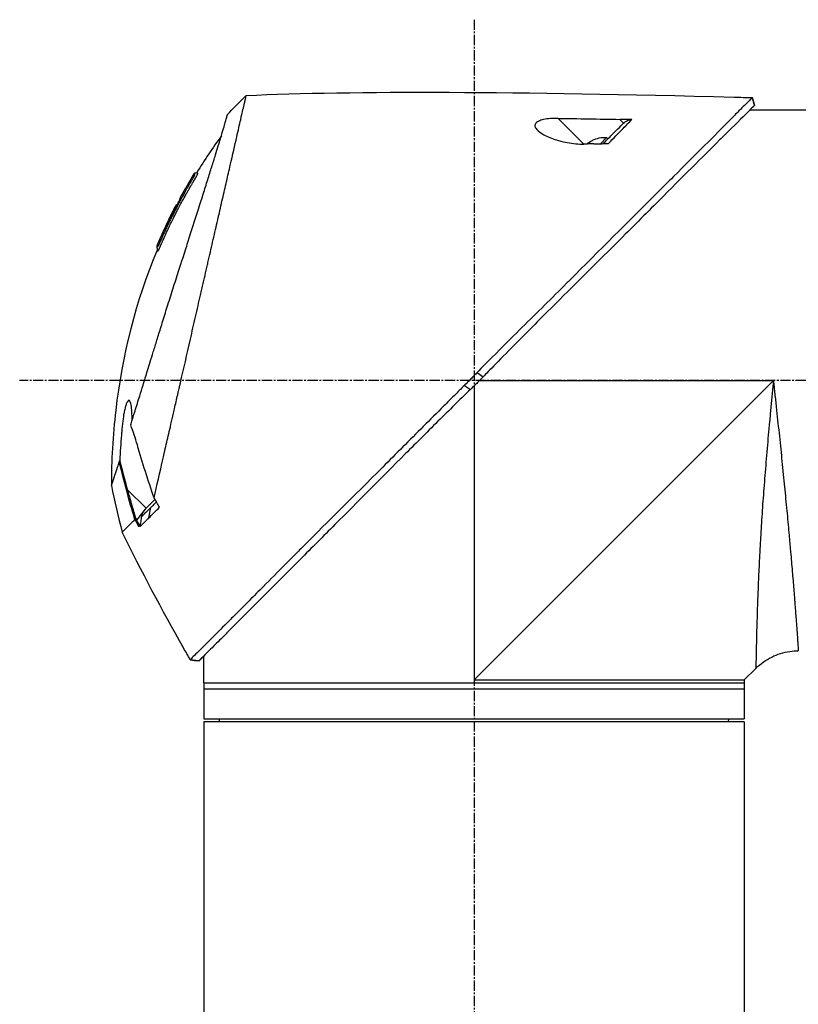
# Model space of a CAD drawing. Header units: millimetres. Extents: x 0 to 4378, y 0 to 2376.
# Tile 94 of 227: x 171 to 301, y 1536 to 1700. Entities that reach past the tile are written whole.
import ezdxf

# ---------------------------------------------------------------- set-up
doc = ezdxf.new("R2010")
doc.units = ezdxf.units.MM
doc.header["$LTSCALE"] = 0.2
doc.linetypes.add('CENTER2', pattern=[1.125, 0.75, -0.125, 0.125, -0.125])
doc.layers.add('02_Center Line', color=1, linetype='CENTER2')

# ---------------------------------------------------------------- blocks, each defined once
blk = doc.blocks.new('A$Ca3a613b0')
for p, q in [((-85.42, 1026.95), (-85.79, 1025.69)), ((-95.9, 1024.85), (-84.98, 1024.85)), ((-63.37, 1023.33), (-64, 1022.71)), ((-57.38, 1019.22), (-53.09, 1023.5)), ((-61.38, 1020.09), (-61.17, 1020.3)), ((-60.15, 1019.28), (-61.17, 1020.3)), ((-58.8, 1019.84), (-58.79, 1019.85)), ((-57.88, 1019.23), (-57.87, 1019.23)), ((7.74, 1013.49), (7.74, 1013.49)), ((8.94, 1011.94), (8.93, 1011.93)), ((9.79, 1010.39), (9.79, 1010.39)), ((10.29, 1008.97), (10.29, 1008.98)), ((10.38, 1009.06), (10.43, 1009.11)), ((10.46, 1009.15), (10.46, 1009.15)), ((-39.62, 981.2), (-40.61, 980.47)), ((-40, 979.85), (-88.95, 979.85)), ((-39.1, 930), (-88.95, 979.85)), ((-39.1, 978.96), (-39.1, 930)), ((-37.48, 979.03), (-38.48, 978.35)), ((18.66, 961.7), (15.54, 958.57)), ((14.44, 959.01), (14.44, 959.01)), ((15.07, 956.97), (14.76, 958.69)), ((15.68, 958.42), (17.13, 956.62)), ((15.98, 957.48), (15.98, 957.48)), ((17.36, 956.75), (17.36, 956.75)), ((5.9, 933), (5.9, 934)), ((6.74, 933.16), (8.19, 933.34)), ((8.19, 933.34), (8.19, 933.34)), ((-84.1, 930), (-86.02, 931.92)), ((5.9, 929.5), (5.9, 932.5)), ((-84.1, 930), (-84.1, 923.5)), ((5.9, 929.5), (-84.1, 929.5)), ((5.9, 928.5), (-84.1, 928.5)), ((5.9, 929.5), (5.9, 923.5)), ((5.9, 923.5), (-84.1, 923.5)), ((-81.49, 923), (-81.5, 923.5)), ((3.29, 923), (3.3, 923.5)), ((-84.1, 923), (5.9, 923)), ((-84.1, 923), (-84.1, 719.1)), ((5.9, 923), (5.9, 719.1))]:
    blk.add_line(p, q)
for radius, start, end in [(4.52, 63.7131, 94.7607), (4.5, 49.6154, 63.7759)]:
    blk.add_arc((-60.79, 1015.8), radius, start, end)
for centre, major_axis, ratio, start_param, end_param in [((-345.1, 997.6), (-366.09, -26.02), 0.042138, 3.488133, 3.909025), ((8.74, -1500.3), (-2690.77, 101.98), 0.938894, 4.781808, 4.782934), ((-0.48, 1024.81), (-7.47, 7.7), 0.120793, 4.50015, 4.924628), ((-217.48, 1005.32), (-233.77, -14.41), 0.048344, 3.929452, 3.989586), ((-73.55, 964.88), (-45.52, 83.34), 1, 4.712389, 4.730948), ((-73.55, 964.88), (47.06, -82.48), 1, 1.552239, 1.570796), ((-48.79, 943.69), (61.32, 61.29), 0.000012, 6.229279, 6.245754), ((-163.81, 1010.5), (-44.19, -183.8), 1, 1.51817, 1.570796), ((-2401.35, 2396.85), (-765.25, 2704.52), 0.999799, 3.899585, 3.900232), ((22.59, 953.11), (-157.24, -287.66), 0.019111, 4.710355, 4.714425), ((-9.64, 982.72), (29.02, -28.06), 0.006576, 0.377371, 0.391215), ((-72.8, 991.8), (92.5, 175.69), 0.499327, 4.653394, 4.763255), ((-10.44, 981.83), (29.37, -28.27), 0.004865, 5.887634, 5.901943), ((-331.93, 1128.58), (133.4, 370.15), 0.996605, 4.537773, 4.543581)]:
    blk.add_ellipse(centre, major_axis=major_axis, ratio=ratio, start_param=start_param, end_param=end_param)
for points in [[(-85.79, 1025.69), (-85.67, 1026.11), (-85.54, 1026.53), (-85.42, 1026.95)], [(3, 1020.58), (4.44, 1018.6), (5.8, 1016.56), (7.08, 1014.48)], [(7.56, 1014.26), (7.56, 1014.26), (7.56, 1014.26), (7.56, 1014.26)], [(7.56, 1014.26), (8.03, 1013.49), (8.49, 1012.72), (8.94, 1011.94)], [(7.97, 1013.1), (7.98, 1013.1), (7.98, 1013.09), (7.98, 1013.09)], [(12.38, 1005.31), (12.85, 1004.31), (13.3, 1003.3), (13.73, 1002.29)], [(21.32, 962.35), (20.77, 959.75), (20.17, 957.17), (19.51, 954.6)], [(-93.09, 934.85), (-93.09, 934.85), (-93.09, 934.85), (-93.09, 934.85)], [(8.19, 933.34), (7.7, 933.28), (7.22, 933.22), (6.74, 933.16)]]:
    blk.add_open_spline(points, degree=3)
for points, knots in [([(-85.42, 1026.95), (-85.42, 1026.95), (-85.42, 1026.95), (-85.42, 1026.95), (-85.42, 1026.95), (-85.42, 1026.95)], [-0.02987732, -0.02987732, -0.02987732, -0.02987732, -0.01373724, -0.01373724, 0, 0, 0, 0]), ([(-85.42, 1026.95), (-85.42, 1026.95), (-85.42, 1026.95), (-85.42, 1026.95), (-85.42, 1026.95), (-85.42, 1026.95), (-85.42, 1026.95), (-85.41, 1026.94), (-85.41, 1026.94), (-85.4, 1026.93), (-85.39, 1026.92), (-85.35, 1026.88), (-85.31, 1026.84), (-85.16, 1026.7), (-85.02, 1026.55), (-84.45, 1025.99), (-83.9, 1025.43), (-82.74, 1024.26), (-82.21, 1023.73), (-79.28, 1020.76), (-76, 1017.5), (-71.33, 1012.84), (-70.31, 1011.82), (-64.85, 1006.37), (-59.96, 1001.5), (-54.81, 996.34), (-54.66, 996.19), (-52.08, 993.6), (-49.58, 991.15), (-45.82, 987.44), (-44.57, 986.2), (-41.58, 983.21), (-40.28, 981.88), (-39.62, 981.2)], [0.000001, 0.000001, 0.000001, 0.000001, 0.009162, 0.009162, 0.016971, 0.016971, 0.03259, 0.03259, 0.063827, 0.063827, 0.126304, 0.126304, 0.251265, 0.251265, 0.50133, 0.50133, 1.002, 1.002, 1.335959, 1.335959, 2.67129, 2.67129, 3.030313, 3.030313, 4.543873, 4.543873, 4.592411, 4.592411, 5.347172, 5.347172, 5.723633, 5.723633, 6.247668, 6.247668, 6.247668, 6.247668]), ([(14.21, 960.31), (13.74, 962.33), (13.24, 964.52), (12.62, 967.25), (12.53, 967.6), (12.41, 968.14), (12.37, 968.32), (12.11, 969.47), (11.91, 970.35), (11.56, 971.86), (11.43, 972.45), (11.23, 973.31), (11.16, 973.62), (11.07, 974), (11.05, 974.08), (10.96, 974.48), (10.88, 974.82), (10.63, 975.92), (10.45, 976.7), (10.22, 977.69), (10.18, 977.89), (10.07, 978.37), (10.01, 978.64), (9.91, 979.08), (9.86, 979.26), (9.28, 981.81), (8.72, 984.25), (8.01, 987.34), (7.87, 987.97), (7.58, 989.22), (7.44, 989.83), (7.02, 991.67), (6.75, 992.88), (6.39, 994.41), (6.32, 994.73), (6.17, 995.37), (6.1, 995.69), (5.99, 996.18), (5.95, 996.33), (5.88, 996.64), (5.85, 996.79), (5.69, 997.5), (5.55, 998.07), (5.36, 998.94), (5.29, 999.23), (5.16, 999.81), (5.09, 1000.09), (4.89, 1000.95), (4.77, 1001.52), (4.38, 1003.19), (4.13, 1004.3), (3.63, 1006.46), (3.39, 1007.52), (2.92, 1009.59), (2.69, 1010.59), (2.35, 1012.05), (2.24, 1012.53), (2.03, 1013.47), (1.92, 1013.93), (1.71, 1014.83), (1.61, 1015.28), (1.11, 1017.45), (0.75, 1019.02), (0.19, 1021.48), (-0.03, 1022.44), (-0.36, 1023.9), (-0.49, 1024.47), (-0.65, 1025.14), (-0.69, 1025.31), (-0.74, 1025.55), (-0.76, 1025.62), (-0.8, 1025.82), (-0.83, 1025.94), (-0.9, 1026.25), (-0.94, 1026.43), (-1, 1026.7), (-1.03, 1026.8), (-1.06, 1026.92), (-1.06, 1026.96), (-1.09, 1027.09), (-1.11, 1027.17), (-1.14, 1027.28), (-1.14, 1027.31), (-1.14, 1027.31)], [0.000001, 0.000001, 0.000001, 0.000001, 0.87198, 0.87198, 0.998176, 0.998176, 1.064575, 1.064575, 1.41457, 1.41457, 1.596219, 1.596219, 1.693857, 1.693857, 1.719166, 1.719166, 1.837725, 1.837725, 2.111396, 2.111396, 2.182409, 2.182409, 2.276499, 2.276499, 2.337341, 2.337341, 3.162147, 3.162147, 3.373842, 3.373842, 3.579811, 3.579811, 3.984502, 3.984502, 4.09507, 4.09507, 4.202311, 4.202311, 4.255972, 4.255972, 4.304596, 4.304596, 4.486711, 4.486711, 4.581165, 4.581165, 4.673894, 4.673894, 4.859509, 4.859509, 5.231419, 5.231419, 5.60592, 5.60592, 5.979077, 5.979077, 6.165933, 6.165933, 6.351964, 6.351964, 6.539189, 6.539189, 7.288579, 7.288579, 7.860772, 7.860772, 8.290537, 8.290537, 8.451715, 8.451715, 8.522248, 8.522248, 8.654959, 8.654959, 8.889881, 8.889881, 9.06617, 9.06617, 9.132077, 9.132077, 9.362293, 9.362293, 9.592797, 9.592797, 9.592797, 9.592797]), ([(-85.79, 1025.68), (-85.79, 1025.68), (-85.79, 1025.68), (-85.79, 1025.69), (-85.79, 1025.69), (-85.79, 1025.69), (-85.79, 1025.69), (-85.79, 1025.69), (-85.79, 1025.69), (-85.79, 1025.69)], [0.692218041, 0.692218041, 0.692218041, 0.692218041, 0.69329226, 0.69329226, 0.695708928, 0.695708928, 0.696915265, 0.696915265, 0.698320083, 0.698320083, 0.698320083, 0.698320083]), ([(-85.79, 1025.69), (-85.79, 1025.69), (-85.79, 1025.69), (-85.79, 1025.68), (-85.79, 1025.68), (-85.79, 1025.68), (-85.79, 1025.68), (-85.79, 1025.68), (-85.78, 1025.67), (-85.77, 1025.66), (-85.76, 1025.64), (-85.71, 1025.58), (-85.66, 1025.53), (-85.44, 1025.31), (-85.22, 1025.09), (-84.19, 1024.05), (-82.98, 1022.84), (-80.97, 1020.86), (-80.48, 1020.39), (-77.2, 1017.15), (-73.73, 1013.65), (-69.62, 1009.55), (-69.32, 1009.25), (-66.78, 1006.71), (-64.43, 1004.36), (-58.55, 998.5), (-54.92, 994.9), (-49.5, 989.49), (-47.7, 987.69), (-43.1, 983.05), (-41.01, 980.89), (-40.61, 980.47)], [0.000047, 0.000047, 0.000047, 0.000047, 0.011008, 0.011008, 0.020393, 0.020393, 0.039197, 0.039197, 0.07693, 0.07693, 0.152825, 0.152825, 0.305669, 0.305669, 0.610232, 0.610232, 1.419716, 1.419716, 1.651889, 1.651889, 2.978842, 2.978842, 3.080675, 3.080675, 3.850394, 3.850394, 4.95171, 4.95171, 5.489352, 5.489352, 6.333255, 6.333255, 6.333255, 6.333255]), ([(-65.36, 1023.3), (-65.05, 1023.31), (-64.69, 1023.31), (-64.04, 1023.32), (-63.7, 1023.33), (-63.37, 1023.33)], [-0.1934752, -0.1934752, -0.1934752, -0.1934752, -0.0983779, -0.0983779, 0, 0, 0, 0]), ([(-64, 1022.71), (-64.09, 1022.8), (-64.19, 1022.88), (-64.4, 1023.03), (-64.51, 1023.09), (-64.74, 1023.2), (-64.87, 1023.24), (-65.12, 1023.29), (-65.24, 1023.31), (-65.36, 1023.3)], [0, 0, 0, 0, 0.0382217, 0.0382217, 0.0766364, 0.0766364, 0.116027, 0.116027, 0.1530194, 0.1530194, 0.1530194, 0.1530194]), ([(-61.47, 1019.3), (-62.33, 1020.19), (-63.15, 1021.03), (-63.91, 1021.81), (-64.42, 1022.34), (-64.91, 1022.84), (-65.36, 1023.3)], [0, 0, 0, 0, 0.5977799, 0.5977799, 0.5977799, 0.9999999, 0.9999999, 0.9999999, 0.9999999]), ([(-53.09, 1023.5), (-52.66, 1023.51), (-52.23, 1023.5), (-51.4, 1023.43), (-51, 1023.38), (-50.34, 1023.23), (-50.08, 1023.14), (-49.72, 1022.98), (-49.61, 1022.91), (-49.43, 1022.76), (-49.37, 1022.69), (-49.26, 1022.52), (-49.24, 1022.42), (-49.22, 1022.16), (-49.29, 1021.98), (-49.59, 1021.56), (-49.9, 1021.28), (-50.83, 1020.69), (-51.49, 1020.38), (-52.97, 1019.84), (-53.78, 1019.62), (-55.56, 1019.28), (-56.51, 1019.19), (-57.38, 1019.22)], [-1.636051, -1.636051, -1.636051, -1.636051, -1.487609, -1.487609, -1.342627, -1.342627, -1.229751, -1.229751, -1.162071, -1.162071, -1.103238, -1.103238, -1.031704, -1.031704, -0.907622, -0.907622, -0.714138, -0.714138, -0.48257, -0.48257, -0.258591, -0.258591, -0.000001, -0.000001, -0.000001, -0.000001]), ([(18.09, 972.45), (18, 972.73), (17.91, 973.02), (17.74, 973.59), (17.64, 973.89), (17.49, 974.38), (17.43, 974.58), (17.12, 975.6), (16.86, 976.44), (16.41, 977.88), (16.23, 978.47), (15.8, 979.86), (15.55, 980.68), (15.14, 981.98), (15, 982.46), (14.68, 983.5), (14.5, 984.05), (14.13, 985.26), (13.93, 985.91), (13.5, 987.31), (13.27, 988.06), (12.76, 989.69), (12.5, 990.56), (12.15, 991.66), (12.08, 991.88), (11.86, 992.6), (11.7, 993.1), (11.38, 994.09), (11.23, 994.59), (10.91, 995.58), (10.75, 996.08), (10.43, 997.06), (10.27, 997.56), (9.97, 998.48), (9.82, 998.95), (9.6, 999.65), (9.52, 999.9), (9.28, 1000.64), (9.13, 1001.12), (8.84, 1002.03), (8.7, 1002.46), (8.41, 1003.36), (8.26, 1003.84), (7.96, 1004.77), (7.82, 1005.23), (7.09, 1007.51), (6.54, 1009.25), (5.89, 1011.3), (5.77, 1011.7), (5.52, 1012.49), (5.39, 1012.88), (5.04, 1014.02), (4.81, 1014.74), (4.38, 1016.13), (4.17, 1016.79), (3.81, 1017.94), (3.66, 1018.44), (3.25, 1019.75), (3.03, 1020.49), (2.69, 1021.61), (2.57, 1022.03), (2.38, 1022.67), (2.31, 1022.92), (2.21, 1023.28), (2.17, 1023.42), (2.13, 1023.58), (2.12, 1023.62), (2.07, 1023.79), (2.05, 1023.9), (2.01, 1024.03), (2, 1024.07), (2, 1024.07)], [0.000001, 0.000001, 0.000001, 0.000001, 0.11946, 0.11946, 0.241052, 0.241052, 0.321692, 0.321692, 0.643653, 0.643653, 0.858623, 0.858623, 1.144694, 1.144694, 1.308122, 1.308122, 1.494874, 1.494874, 1.708069, 1.708069, 1.951832, 1.951832, 2.230695, 2.230695, 2.303189, 2.303189, 2.46479, 2.46479, 2.625297, 2.625297, 2.787922, 2.787922, 2.946664, 2.946664, 3.08253, 3.08253, 3.156368, 3.156368, 3.305764, 3.305764, 3.43529, 3.43529, 3.579096, 3.579096, 3.721833, 3.721833, 4.292184, 4.292184, 4.435257, 4.435257, 4.578157, 4.578157, 4.862917, 4.862917, 5.148905, 5.148905, 5.393875, 5.393875, 5.822939, 5.822939, 6.144758, 6.144758, 6.385994, 6.385994, 6.566823, 6.566823, 6.63475, 6.63475, 6.873456, 6.873456, 7.112007, 7.112007, 7.112007, 7.112007]), ([(-60.58, 1019.29), (-61.08, 1019.79), (-61.57, 1020.28), (-62.03, 1020.74), (-62.19, 1020.9), (-62.55, 1021.26), (-63.05, 1021.76), (-63.38, 1022.09), (-63.7, 1022.41), (-64, 1022.71)], [0.1685407, 0.1685407, 0.1685407, 0.1685407, 0.5, 0.5, 0.5, 0.75, 0.75, 0.75, 1, 1, 1, 1]), ([(-59.06, 1019.26), (-59.5, 1019.27), (-59.97, 1019.28), (-60.75, 1019.29), (-61.13, 1019.3), (-61.47, 1019.3)], [-0.2324123, -0.2324123, -0.2324123, -0.2324123, -0.1008984, -0.1008984, -0.0000209, -0.0000209, -0.0000209, -0.0000209]), ([(-59.06, 1019.26), (-58.78, 1019.25), (-58.5, 1019.24), (-57.94, 1019.23), (-57.66, 1019.22), (-57.38, 1019.22)], [-0.1686475, -0.1686475, -0.1686475, -0.1686475, -0.0843243, -0.0843243, -0.000001, -0.000001, -0.000001, -0.000001]), ([(12.82, 1002.97), (12.8, 1003.01), (12.77, 1003.07), (12.73, 1003.17), (12.72, 1003.2), (12.7, 1003.23), (12.69, 1003.26), (12.61, 1003.43), (12.57, 1003.52), (12.57, 1003.52), (12.57, 1003.52), (12.55, 1003.56), (12.55, 1003.58), (12.36, 1004.01), (12.16, 1004.43), (11.97, 1004.85), (11.85, 1005.1), (11.73, 1005.35), (11.61, 1005.6), (11.47, 1005.9), (11.33, 1006.17), (11.21, 1006.42), (10.98, 1006.88), (10.79, 1007.27), (10.62, 1007.59), (10.55, 1007.73), (10.48, 1007.86), (10.43, 1007.97), (10.22, 1008.38), (10.1, 1008.61), (10.07, 1008.66), (9.92, 1008.94), (9.77, 1009.23), (9.62, 1009.51), (9.48, 1009.75), (9.35, 1010), (9.21, 1010.24), (8.98, 1010.67), (8.79, 1011.01), (8.64, 1011.27), (8.53, 1011.47), (8.44, 1011.62), (8.38, 1011.72), (8.15, 1012.13), (8.01, 1012.36), (7.99, 1012.41), (7.96, 1012.44), (7.94, 1012.47), (7.93, 1012.51), (7.9, 1012.56), (7.87, 1012.6), (7.85, 1012.64), (7.8, 1012.73), (7.76, 1012.79), (7.72, 1012.85), (7.72, 1012.86), (7.71, 1012.88), (7.7, 1012.89), (7.67, 1012.93), (7.65, 1012.97), (7.64, 1012.99), (7.64, 1013), (7.63, 1013.01), (7.62, 1013.02), (7.62, 1013.03), (7.61, 1013.04), (7.6, 1013.05), (7.6, 1013.05), (7.6, 1013.06), (7.6, 1013.06), (7.57, 1013.11), (7.54, 1013.16), (7.52, 1013.19), (7.45, 1013.3), (7.41, 1013.37), (7.39, 1013.41), (7.38, 1013.43), (7.36, 1013.46), (7.34, 1013.49), (7.33, 1013.5), (7.32, 1013.52), (7.32, 1013.53), (7.31, 1013.54), (7.31, 1013.54), (7.31, 1013.55), (7.3, 1013.56), (7.29, 1013.57), (7.28, 1013.59), (7.27, 1013.61), (7.26, 1013.62), (7.25, 1013.64), (7.25, 1013.65), (7.24, 1013.66), (7.22, 1013.69), (7.21, 1013.71), (7.2, 1013.73), (7.19, 1013.75), (7.16, 1013.8), (7.13, 1013.85), (7.11, 1013.89), (7.08, 1013.95), (7.05, 1014), (7.03, 1014.04), (7.02, 1014.07), (7, 1014.1), (6.99, 1014.12), (6.98, 1014.14), (6.98, 1014.15), (6.97, 1014.16), (6.97, 1014.16), (6.97, 1014.17), (6.97, 1014.17), (6.96, 1014.19), (6.95, 1014.22), (6.94, 1014.25), (6.93, 1014.25), (6.93, 1014.26), (6.93, 1014.26), (6.93, 1014.27), (6.93, 1014.27), (6.93, 1014.28), (6.93, 1014.28), (6.92, 1014.29), (6.92, 1014.3), (6.92, 1014.3), (6.92, 1014.31), (6.92, 1014.31), (6.92, 1014.32), (6.95, 1014.34), (6.97, 1014.38), (6.99, 1014.4), (7.01, 1014.42), (7.03, 1014.43), (7.03, 1014.44), (7.04, 1014.45), (7.05, 1014.45), (7.05, 1014.46), (7.06, 1014.46), (7.06, 1014.47), (7.07, 1014.48), (7.07, 1014.48), (7.08, 1014.48), (7.08, 1014.48), (7.08, 1014.48), (7.08, 1014.48)], [-0.6381839, -0.6381839, -0.6381839, -0.6381839, -0.6316964, -0.6316964, -0.6316964, -0.6307456, -0.6307456, -0.6307456, -0.6250215, -0.6250215, -0.6250215, -0.6234436, -0.6234436, -0.6234436, -0.5910238, -0.5910238, -0.5910238, -0.5714286, -0.5714286, -0.5714286, -0.5584343, -0.5584343, -0.5584343, -0.5344378, -0.5344378, -0.5344378, -0.5236736, -0.5236736, -0.5236736, -0.4857143, -0.4857143, -0.4857143, -0.4628498, -0.4628498, -0.4628498, -0.4428571, -0.4428571, -0.4428571, -0.4184801, -0.4184801, -0.4184801, -0.4, -0.4, -0.4, -0.3785714, -0.3785714, -0.3785714, -0.3766324, -0.3766324, -0.3766324, -0.3736775, -0.3736775, -0.3736775, -0.3678571, -0.3678571, -0.3678571, -0.3667329, -0.3667329, -0.3667329, -0.3632653, -0.3632653, -0.3632653, -0.3617347, -0.3617347, -0.3617347, -0.3602041, -0.3602041, -0.3602041, -0.3600354, -0.3600354, -0.3600354, -0.3571429, -0.3571429, -0.3571429, -0.3517857, -0.3517857, -0.3517857, -0.3491071, -0.3491071, -0.3491071, -0.347306, -0.347306, -0.347306, -0.3464286, -0.3464286, -0.3464286, -0.3448214, -0.3448214, -0.3448214, -0.3432143, -0.3432143, -0.3432143, -0.341231, -0.341231, -0.341231, -0.34, -0.34, -0.34, -0.3357143, -0.3357143, -0.3357143, -0.3314305, -0.3314305, -0.3314305, -0.3277963, -0.3277963, -0.3277963, -0.325, -0.325, -0.325, -0.3238534, -0.3238534, -0.3238534, -0.3196429, -0.3196429, -0.3196429, -0.3186098, -0.3186098, -0.3186098, -0.3169643, -0.3169643, -0.3169643, -0.3142857, -0.3142857, -0.3142857, -0.3057284, -0.3057284, -0.3057284, -0.2625175, -0.2625175, -0.2625175, -0.2379132, -0.2379132, -0.2379132, -0.2285714, -0.2285714, -0.2285714, -0.2146659, -0.2146659, -0.2146659, -0.1843164, -0.1843164, -0.1843164, -0.1783373, -0.1783373, -0.1783373, -0.1783373]), ([(7.08, 1014.48), (7.09, 1014.46), (7.1, 1014.44), (7.14, 1014.42), (7.16, 1014.41), (7.2, 1014.39), (7.22, 1014.39), (7.27, 1014.38), (7.31, 1014.37), (7.38, 1014.37), (7.42, 1014.36), (7.48, 1014.34), (7.5, 1014.33), (7.53, 1014.3), (7.55, 1014.28), (7.56, 1014.26)], [0, 0, 0, 0, 0.00696823, 0.00696823, 0.0132767, 0.0132767, 0.01999623, 0.01999623, 0.03024169, 0.03024169, 0.04191695, 0.04191695, 0.04845969, 0.04845969, 0.05587781, 0.05587781, 0.05587781, 0.05587781]), ([(7.69, 1013.58), (7.67, 1013.61), (7.65, 1013.63), (7.64, 1013.66), (7.55, 1013.8), (7.51, 1013.88), (7.49, 1013.91), (7.49, 1013.92), (7.47, 1013.95), (7.46, 1013.99), (7.45, 1013.99), (7.45, 1013.99), (7.45, 1014), (7.44, 1014.02), (7.43, 1014.03), (7.43, 1014.05), (7.42, 1014.06), (7.42, 1014.08), (7.41, 1014.09), (7.41, 1014.09), (7.41, 1014.09), (7.41, 1014.09), (7.41, 1014.09), (7.41, 1014.09), (7.41, 1014.1), (7.41, 1014.1), (7.41, 1014.1), (7.41, 1014.11), (7.41, 1014.11), (7.41, 1014.11), (7.41, 1014.11), (7.41, 1014.12), (7.42, 1014.12), (7.42, 1014.12), (7.42, 1014.12), (7.42, 1014.13), (7.42, 1014.13), (7.42, 1014.13), (7.43, 1014.13), (7.43, 1014.13), (7.43, 1014.13), (7.43, 1014.14), (7.44, 1014.14), (7.44, 1014.14), (7.45, 1014.15), (7.45, 1014.15), (7.45, 1014.15), (7.46, 1014.16), (7.47, 1014.16), (7.47, 1014.17), (7.47, 1014.17), (7.48, 1014.18), (7.49, 1014.19), (7.5, 1014.2), (7.51, 1014.21), (7.52, 1014.22), (7.52, 1014.22), (7.52, 1014.22), (7.53, 1014.23), (7.54, 1014.24), (7.55, 1014.25), (7.56, 1014.26), (7.56, 1014.26), (7.56, 1014.26), (7.56, 1014.26), (7.56, 1014.26), (7.56, 1014.26)], [0.6113952, 0.6113952, 0.6113952, 0.6113952, 0.6163655, 0.6163655, 0.6163655, 0.6428571, 0.6428571, 0.6428571, 0.6462054, 0.6462054, 0.6462054, 0.6466888, 0.6466888, 0.6466888, 0.6495536, 0.6495536, 0.6495536, 0.6529018, 0.6529018, 0.6529018, 0.6534468, 0.6534468, 0.6534468, 0.6545759, 0.6545759, 0.6545759, 0.65625, 0.65625, 0.65625, 0.6595982, 0.6595982, 0.6595982, 0.6629464, 0.6629464, 0.6629464, 0.6668565, 0.6668565, 0.6668565, 0.6696429, 0.6696429, 0.6696429, 0.6763393, 0.6763393, 0.6763393, 0.6830357, 0.6830357, 0.6830357, 0.6964286, 0.6964286, 0.6964286, 0.7071219, 0.7071219, 0.7071219, 0.75, 0.75, 0.75, 0.7544493, 0.7544493, 0.7544493, 0.7766834, 0.7766834, 0.7766834, 0.7989284, 0.7989284, 0.7989284, 0.8029565, 0.8029565, 0.8029565, 0.8029565]), ([(9.2, 1010.97), (9.13, 1011.1), (9.06, 1011.23), (8.99, 1011.36), (8.63, 1011.99), (8.33, 1012.5), (8.09, 1012.9), (7.93, 1013.18), (7.79, 1013.41), (7.69, 1013.58)], [0.53854069, 0.53854069, 0.53854069, 0.53854069, 0.54601158, 0.54601158, 0.54601158, 0.58414804, 0.58414804, 0.58414804, 0.6113952, 0.6113952, 0.6113952, 0.6113952]), ([(9.2, 1010.97), (10, 1009.55), (10.76, 1008.1), (11.85, 1005.91), (12.2, 1005.17), (12.71, 1004.05), (12.88, 1003.68), (13.13, 1003.12), (13.21, 1002.93), (13.33, 1002.65), (13.38, 1002.55), (13.43, 1002.44), (13.44, 1002.41), (13.48, 1002.34), (13.5, 1002.3), (13.52, 1002.25), (13.53, 1002.23), (13.55, 1002.2), (13.55, 1002.19), (13.56, 1002.19)], [0, 0, 0, 0, 0.4895494, 0.4895494, 0.7349123, 0.7349123, 0.8575971, 0.8575971, 0.9189278, 0.9189278, 0.9500754, 0.9500754, 0.9597588, 0.9597588, 0.9764516, 0.9764516, 0.986508, 0.986508, 0.9974152, 0.9974152, 0.9974152, 0.9974152]), ([(12.44, 1004.89), (12.16, 1005.51), (11.86, 1006.12), (11.27, 1007.33), (10.96, 1007.93), (10.55, 1008.72), (10.49, 1008.84), (10.34, 1009.13), (10.26, 1009.28), (10.12, 1009.56), (10.05, 1009.7), (9.92, 1009.97), (9.86, 1010.09), (9.78, 1010.28), (9.76, 1010.33), (9.76, 1010.37), (9.77, 1010.37), (9.78, 1010.38), (9.79, 1010.39), (9.79, 1010.39)], [0, 0, 0, 0, 0.2033457, 0.2033457, 0.4054893, 0.4054893, 0.4711803, 0.4711803, 0.537522, 0.537522, 0.6072062, 0.6072062, 0.6950472, 0.6950472, 0.7818922, 0.7818922, 0.8436322, 0.8436322, 0.9566964, 0.9566964, 0.9566964, 0.9566964]), ([(10.05, 1009.69), (10.06, 1009.68), (10.07, 1009.67), (10.14, 1009.53), (10.21, 1009.39), (10.31, 1009.18), (10.34, 1009.12), (10.38, 1009.06)], [0.10468489, 0.10468489, 0.10468489, 0.10468489, 0.10797961, 0.10797961, 0.13839286, 0.13839286, 0.15095897, 0.15095897, 0.15095897, 0.15095897]), ([(10.46, 1009.15), (10.46, 1009.14), (10.45, 1009.13), (10.43, 1009.12), (10.43, 1009.12), (10.43, 1009.11), (10.43, 1009.11), (10.44, 1009.09), (10.45, 1009.07), (10.47, 1009.02), (10.48, 1008.99), (10.51, 1008.93), (10.53, 1008.9), (10.57, 1008.81), (10.6, 1008.76), (10.76, 1008.45), (10.85, 1008.28), (11.48, 1007.06), (11.99, 1006), (12.49, 1004.94)], [0, 0, 0, 0, 0.2014667, 0.2014667, 0.2163534, 0.2163534, 0.2235204, 0.2235204, 0.23705, 0.23705, 0.2500366, 0.2500366, 0.2610139, 0.2610139, 0.2818391, 0.2818391, 0.3061493, 0.3061493, 0.4559018, 0.4559018, 0.4559018, 0.4559018]), ([(11.76, 1006.58), (11.71, 1006.68), (11.61, 1006.89), (11.15, 1007.82), (10.81, 1008.48), (10.46, 1009.15)], [-0.3088999, -0.3088999, -0.3088999, -0.3088999, -0.2247493, -0.2247493, 0, 0, 0, 0]), ([(12.38, 1005.31), (12.34, 1005.38), (12.3, 1005.47), (12.18, 1005.73), (12.09, 1005.9), (11.96, 1006.18), (11.91, 1006.27), (11.77, 1006.56), (11.69, 1006.73), (11.23, 1007.66), (10.85, 1008.41), (10.46, 1009.15)], [0.2755532, 0.2755532, 0.2755532, 0.2755532, 0.2850415, 0.2850415, 0.2995323, 0.2995323, 0.3067321, 0.3067321, 0.3211833, 0.3211833, 0.3801221, 0.3801221, 0.3801221, 0.3801221]), ([(13.23, 1002.03), (13.23, 1002.04), (13.23, 1002.04), (13.22, 1002.05), (13.21, 1002.08), (13.2, 1002.11), (13.18, 1002.15), (13.15, 1002.21), (13.13, 1002.25), (13.12, 1002.28), (13.11, 1002.3), (13.1, 1002.32), (13.1, 1002.34), (13.09, 1002.34), (13.09, 1002.35), (13.09, 1002.35), (13.09, 1002.36), (13.08, 1002.36), (13.08, 1002.37), (13.08, 1002.38), (13.07, 1002.39), (13.07, 1002.4), (13.06, 1002.42), (13.05, 1002.44), (13.04, 1002.46), (13.03, 1002.48), (13.02, 1002.5), (13.01, 1002.52), (12.98, 1002.61), (12.94, 1002.69), (12.9, 1002.77), (12.89, 1002.81), (12.87, 1002.86), (12.84, 1002.92), (12.84, 1002.93), (12.83, 1002.94), (12.83, 1002.94), (12.83, 1002.96), (12.82, 1002.96), (12.82, 1002.97), (12.82, 1002.97), (12.82, 1002.97), (12.82, 1002.97)], [-0.66514195, -0.66514195, -0.66514195, -0.66514195, -0.66455586, -0.66455586, -0.66455586, -0.66183036, -0.66183036, -0.66183036, -0.65848214, -0.65848214, -0.65848214, -0.65680804, -0.65680804, -0.65680804, -0.65638951, -0.65638951, -0.65638951, -0.65597098, -0.65597098, -0.65597098, -0.65513393, -0.65513393, -0.65513393, -0.65351626, -0.65351626, -0.65351626, -0.65178571, -0.65178571, -0.65178571, -0.64508929, -0.64508929, -0.64508929, -0.64174107, -0.64174107, -0.64174107, -0.64037359, -0.64037359, -0.64037359, -0.63839286, -0.63839286, -0.63839286, -0.63818395, -0.63818395, -0.63818395, -0.63818395]), ([(13.43, 1001.62), (13.41, 1001.65), (13.4, 1001.69), (13.38, 1001.72), (13.32, 1001.84), (13.27, 1001.96), (13.23, 1002.03), (13.23, 1002.03), (13.23, 1002.03), (13.23, 1002.03)], [-0.67857143, -0.67857143, -0.67857143, -0.67857143, -0.67563925, -0.67563925, -0.67563925, -0.66517857, -0.66517857, -0.66517857, -0.66514195, -0.66514195, -0.66514195, -0.66514195]), ([(13.73, 1002.29), (13.73, 1002.29), (13.73, 1002.29), (13.73, 1002.29), (13.73, 1002.29), (13.73, 1002.28), (13.72, 1002.27), (13.71, 1002.26), (13.7, 1002.25), (13.69, 1002.24), (13.68, 1002.23), (13.68, 1002.22), (13.67, 1002.21), (13.66, 1002.2), (13.65, 1002.2), (13.63, 1002.19), (13.63, 1002.19), (13.63, 1002.19), (13.63, 1002.19), (13.63, 1002.19), (13.62, 1002.18), (13.62, 1002.18), (13.6, 1002.18), (13.59, 1002.18), (13.59, 1002.18), (13.59, 1002.18), (13.59, 1002.18), (13.59, 1002.18), (13.58, 1002.18), (13.59, 1002.15), (13.56, 1002.18), (13.56, 1002.18), (13.56, 1002.19), (13.56, 1002.19)], [0.1904669, 0.1904669, 0.1904669, 0.1904669, 0.1946998, 0.1946998, 0.1946998, 0.2185366, 0.2185366, 0.2185366, 0.2401138, 0.2401138, 0.2401138, 0.25, 0.25, 0.25, 0.2746433, 0.2746433, 0.2746433, 0.275, 0.275, 0.275, 0.284375, 0.284375, 0.284375, 0.29375, 0.29375, 0.29375, 0.2960651, 0.2960651, 0.2960651, 0.3063403, 0.3063403, 0.3063403, 0.3071483, 0.3071483, 0.3071483, 0.3071483]), ([(13.73, 1002.29), (13.74, 1002.26), (13.75, 1002.23), (13.76, 1002.17), (13.76, 1002.14), (13.75, 1002.06), (13.74, 1002.01), (13.71, 1001.87), (13.68, 1001.77), (13.69, 1001.62), (13.7, 1001.59), (13.71, 1001.55)], [0.00004944, 0.00004944, 0.00004944, 0.00004944, 0.00905919, 0.00905919, 0.01879779, 0.01879779, 0.03294906, 0.03294906, 0.06376674, 0.06376674, 0.07528968, 0.07528968, 0.07528968, 0.07528968]), ([(13.71, 1001.55), (13.71, 1001.55), (13.71, 1001.55), (13.71, 1001.55), (13.71, 1001.55), (13.7, 1001.54), (13.7, 1001.54), (13.69, 1001.53), (13.69, 1001.53), (13.69, 1001.53), (13.68, 1001.52), (13.67, 1001.51), (13.66, 1001.5), (13.65, 1001.49), (13.64, 1001.48), (13.64, 1001.48), (13.62, 1001.46), (13.61, 1001.45), (13.6, 1001.44), (13.6, 1001.44), (13.6, 1001.44), (13.6, 1001.44), (13.6, 1001.44), (13.6, 1001.44), (13.59, 1001.43), (13.59, 1001.43), (13.59, 1001.43), (13.59, 1001.43), (13.58, 1001.42), (13.57, 1001.42), (13.57, 1001.42), (13.57, 1001.41), (13.57, 1001.41), (13.57, 1001.41), (13.56, 1001.41), (13.56, 1001.41), (13.56, 1001.41), (13.56, 1001.41), (13.56, 1001.41), (13.56, 1001.41), (13.56, 1001.41), (13.56, 1001.42), (13.56, 1001.42), (13.55, 1001.42), (13.55, 1001.42), (13.55, 1001.42), (13.55, 1001.42), (13.55, 1001.42), (13.54, 1001.42), (13.54, 1001.43), (13.53, 1001.43), (13.52, 1001.46), (13.52, 1001.46), (13.51, 1001.48), (13.5, 1001.49), (13.48, 1001.52), (13.46, 1001.57), (13.43, 1001.62)], [-0.8424131, -0.8424131, -0.8424131, -0.8424131, -0.8361277, -0.8361277, -0.8361277, -0.7959166, -0.7959166, -0.7959166, -0.7857143, -0.7857143, -0.7857143, -0.7650972, -0.7650972, -0.7650972, -0.7397959, -0.7397959, -0.7397959, -0.7152592, -0.7152592, -0.7152592, -0.7135569, -0.7135569, -0.7135569, -0.7068916, -0.7068916, -0.7068916, -0.70606, -0.70606, -0.70606, -0.7010621, -0.7010621, -0.7010621, -0.6985631, -0.6985631, -0.6985631, -0.6973136, -0.6973136, -0.6973136, -0.6969517, -0.6969517, -0.6969517, -0.6960641, -0.6960641, -0.6960641, -0.6934402, -0.6934402, -0.6934402, -0.691691, -0.691691, -0.691691, -0.6873178, -0.6873178, -0.6873178, -0.6847598, -0.6847598, -0.6847598, -0.6785714, -0.6785714, -0.6785714, -0.6785714]), ([(13.71, 1001.55), (17.26, 993.07), (19.54, 983.97), (21.07, 970.7), (21.31, 966.52), (21.32, 962.35)], [0, 0, 0, 0, 2.758267, 2.758267, 4.009408, 4.009408, 4.009408, 4.009408]), ([(-40.61, 980.47), (-40.56, 980.42), (-40.25, 980.1), (-39.89, 979.74), (-39.71, 979.56), (-39.35, 979.2), (-39.17, 979.03), (-38.83, 978.69), (-38.54, 978.41), (-38.47, 978.35)], [0.00043088, 0.00043088, 0.00043088, 0.00043088, 0.0154414, 0.0154414, 0.03075173, 0.03075173, 0.04552895, 0.04552895, 0.05960793, 0.05960793, 0.05960793, 0.05960793]), ([(-39.62, 981.2), (-39.57, 981.14), (-39.48, 981.05), (-39.27, 980.84), (-39.19, 980.75), (-38.92, 980.47), (-38.74, 980.29), (-38.38, 979.93), (-38.19, 979.73), (-37.93, 979.48), (-37.84, 979.39), (-37.62, 979.17), (-37.51, 979.06), (-37.48, 979.03)], [0.0012617, 0.0012617, 0.0012617, 0.0012617, 0.0227877, 0.0227877, 0.0388309, 0.0388309, 0.0709865, 0.0709865, 0.1023123, 0.1023123, 0.1191004, 0.1191004, 0.1425667, 0.1425667, 0.1425667, 0.1425667]), ([(-88.95, 979.85), (-88.97, 979.67), (-88.99, 979.48), (-89.01, 979.3), (-89.03, 979.11), (-89.05, 978.93), (-89.07, 978.74), (-89.11, 978.37), (-89.14, 978.01), (-89.18, 977.64), (-89.22, 977.27), (-89.26, 976.9), (-89.3, 976.54), (-89.34, 976.17), (-89.38, 975.81), (-89.42, 975.44), (-89.49, 974.71), (-89.57, 973.99), (-89.65, 973.26), (-89.73, 972.54), (-89.8, 971.82), (-89.88, 971.1), (-89.95, 970.38), (-90.03, 969.66), (-90.1, 968.95), (-90.1, 968.94), (-90.1, 968.94), (-90.1, 968.94), (-90.17, 968.23), (-90.25, 967.52), (-90.32, 966.82), (-90.32, 966.81), (-90.32, 966.81), (-90.32, 966.8), (-90.36, 966.45), (-90.39, 966.1), (-90.43, 965.76), (-90.43, 965.75), (-90.43, 965.75), (-90.43, 965.74), (-90.46, 965.4), (-90.5, 965.05), (-90.53, 964.71), (-90.53, 964.71), (-90.53, 964.7), (-90.53, 964.7), (-90.6, 964.01), (-90.67, 963.33), (-90.74, 962.66), (-90.74, 962.65), (-90.74, 962.65), (-90.74, 962.64), (-90.81, 961.97), (-90.87, 961.3), (-90.94, 960.65), (-90.94, 960.64), (-90.94, 960.64), (-90.94, 960.63), (-91, 959.98), (-91.06, 959.33), (-91.12, 958.69), (-91.12, 958.68), (-91.12, 958.68), (-91.13, 958.67), (-91.19, 958.03), (-91.25, 957.39), (-91.31, 956.76), (-91.36, 956.14), (-91.42, 955.52), (-91.48, 954.91), (-91.48, 954.91), (-91.48, 954.9), (-91.48, 954.9), (-91.51, 954.59), (-91.54, 954.29), (-91.56, 953.98), (-91.59, 953.69), (-91.62, 953.39), (-91.64, 953.1), (-91.64, 953.09), (-91.64, 953.09), (-91.64, 953.08), (-91.67, 952.79), (-91.7, 952.5), (-91.72, 952.21), (-91.72, 952.21), (-91.72, 952.2), (-91.72, 952.2), (-91.75, 951.91), (-91.77, 951.63), (-91.8, 951.35), (-91.8, 951.34), (-91.8, 951.34), (-91.8, 951.33), (-91.85, 950.76), (-91.9, 950.2), (-91.95, 949.66), (-91.99, 949.12), (-92.04, 948.59), (-92.08, 948.08), (-92.08, 948.07), (-92.08, 948.07), (-92.08, 948.07), (-92.12, 947.55), (-92.17, 947.05), (-92.21, 946.56), (-92.21, 946.56), (-92.21, 946.55), (-92.21, 946.55), (-92.25, 946.06), (-92.29, 945.58), (-92.32, 945.12), (-92.32, 945.12), (-92.32, 945.11), (-92.33, 945.11), (-92.36, 944.65), (-92.4, 944.2), (-92.43, 943.76), (-92.43, 943.76), (-92.43, 943.75), (-92.43, 943.75), (-92.45, 943.53), (-92.47, 943.32), (-92.48, 943.11), (-92.48, 943.1), (-92.49, 943.1), (-92.49, 943.1), (-92.5, 942.89), (-92.52, 942.68), (-92.53, 942.48), (-92.53, 942.47), (-92.53, 942.47), (-92.53, 942.47), (-92.57, 942.06), (-92.6, 941.66), (-92.63, 941.28), (-92.63, 941.28), (-92.63, 941.28), (-92.63, 941.28), (-92.66, 940.9), (-92.68, 940.54), (-92.71, 940.19), (-92.71, 940.19), (-92.71, 940.19), (-92.71, 940.19), (-92.73, 939.84), (-92.76, 939.51), (-92.78, 939.19), (-92.81, 938.88), (-92.83, 938.59), (-92.85, 938.31), (-92.85, 938.3), (-92.85, 938.3), (-92.85, 938.3), (-92.89, 937.74), (-92.92, 937.24), (-92.96, 936.81), (-92.96, 936.7), (-92.97, 936.6), (-92.98, 936.5), (-92.98, 936.4), (-92.99, 936.3), (-93, 936.21), (-93.01, 936.03), (-93.02, 935.87), (-93.03, 935.72), (-93.05, 935.43), (-93.07, 935.22), (-93.08, 935.07), (-93.08, 935), (-93.09, 934.94), (-93.09, 934.91), (-93.09, 934.87), (-93.09, 934.85), (-93.09, 934.85), (-93.09, 934.85), (-93.09, 934.85), (-93.09, 934.85)], [-0.00005797, -0.00005797, -0.00005797, -0.00005797, 0.00049405, 0.00049405, 0.00049405, 0.00104607, 0.00104607, 0.00104607, 0.0021501, 0.0021501, 0.0021501, 0.00325414, 0.00325414, 0.00325414, 0.00435817, 0.00435817, 0.00435817, 0.00656624, 0.00656624, 0.00656624, 0.00877431, 0.00877431, 0.00877431, 0.01098238, 0.01098238, 0.01098238, 0.01099361, 0.01099361, 0.01099361, 0.01319044, 0.01319044, 0.01319044, 0.01320357, 0.01320357, 0.01320357, 0.01429448, 0.01429448, 0.01429448, 0.01430847, 0.01430847, 0.01430847, 0.01539851, 0.01539851, 0.01539851, 0.01541335, 0.01541335, 0.01541335, 0.01760658, 0.01760658, 0.01760658, 0.01762291, 0.01762291, 0.01762291, 0.01981465, 0.01981465, 0.01981465, 0.01983223, 0.01983223, 0.01983223, 0.02202272, 0.02202272, 0.02202272, 0.02204132, 0.02204132, 0.02204132, 0.02425053, 0.02425053, 0.02425053, 0.02643885, 0.02643885, 0.02643885, 0.02645881, 0.02645881, 0.02645881, 0.02756281, 0.02756281, 0.02756281, 0.02864692, 0.02864692, 0.02864692, 0.02866725, 0.02866725, 0.02866725, 0.02975095, 0.02975095, 0.02975095, 0.02977133, 0.02977133, 0.02977133, 0.03085499, 0.03085499, 0.03085499, 0.03087541, 0.03087541, 0.03087541, 0.03308346, 0.03308346, 0.03308346, 0.03527112, 0.03527112, 0.03527112, 0.03529119, 0.03529119, 0.03529119, 0.03747919, 0.03747919, 0.03747919, 0.03749882, 0.03749882, 0.03749882, 0.03968726, 0.03968726, 0.03968726, 0.03970627, 0.03970627, 0.03970627, 0.04189533, 0.04189533, 0.04189533, 0.04191356, 0.04191356, 0.04191356, 0.04299936, 0.04299936, 0.04299936, 0.04301713, 0.04301713, 0.04301713, 0.0441034, 0.0441034, 0.0441034, 0.0441207, 0.0441207, 0.0441207, 0.04631147, 0.04631147, 0.04631147, 0.04632769, 0.04632769, 0.04632769, 0.04851953, 0.04851953, 0.04851953, 0.0485346, 0.0485346, 0.0485346, 0.05074146, 0.05074146, 0.05074146, 0.05293567, 0.05293567, 0.05293567, 0.05294817, 0.05294817, 0.05294817, 0.05735181, 0.05735181, 0.05735181, 0.05845584, 0.05845584, 0.05845584, 0.05955987, 0.05955987, 0.05955987, 0.06176794, 0.06176794, 0.06176794, 0.06618408, 0.06618408, 0.06618408, 0.06839215, 0.06839215, 0.06839215, 0.07060022, 0.07060022, 0.07060022, 0.07060712, 0.07060712, 0.07060712, 0.07060712]), ([(-88.95, 979.85), (-88.93, 979.66), (-88.89, 979.28), (-88.82, 978.51), (-88.69, 977.17), (-88.51, 975.27), (-88.3, 973), (-88.09, 970.75), (-87.89, 968.5), (-87.7, 966.26), (-87.52, 964.05), (-87.29, 961.16), (-87.04, 957.66), (-86.85, 954.63), (-86.74, 952.67), (-86.67, 951.37), (-86.59, 949.81), (-86.5, 948), (-86.43, 946.28), (-86.36, 944.64), (-86.31, 943.08), (-86.26, 941.85), (-86.23, 940.9), (-86.21, 939.98), (-86.17, 938.9), (-86.13, 937.32), (-86.09, 935.61), (-86.07, 934.39), (-86.05, 933.71), (-86.05, 933.3), (-86.03, 932.67), (-86.03, 932.2), (-86.02, 931.96), (-86.02, 931.92), (-86.02, 931.92)], [-0.00005585, -0.00005585, -0.00005585, -0.00005585, 0.00051707, 0.00109, 0.00223584, 0.00452754, 0.00681923, 0.00911093, 0.01140263, 0.01369432, 0.01598602, 0.01827771, 0.0228611, 0.02744449, 0.02859034, 0.02973619, 0.03202788, 0.03431958, 0.03661127, 0.03890297, 0.04119466, 0.04348636, 0.04463221, 0.04577806, 0.04806975, 0.05036145, 0.05494484, 0.05952823, 0.06067408, 0.06181992, 0.06411162, 0.06869501, 0.0709867, 0.07327246, 0.07327246, 0.07327246, 0.07327246]), ([(-37.48, 979.03), (-37.21, 978.76), (-36.96, 978.52), (-36.34, 977.89), (-36.05, 977.6), (-35.19, 976.75), (-34.62, 976.18), (-32.91, 974.46), (-31.77, 973.32), (-28.36, 969.91), (-26.11, 967.66), (-18.77, 960.33), (-14.54, 956.14), (-10.52, 952.11), (-9.97, 951.56), (-8.9, 950.48), (-8.36, 949.94), (-6.45, 948.02), (-5.19, 946.73), (-3.58, 945.12), (-3.19, 944.74), (-2.01, 943.55), (-1.25, 942.79), (-0.2, 941.74), (0.12, 941.42), (1.01, 940.53), (1.57, 939.97), (3.03, 938.51), (3.87, 937.64), (5.76, 935.77), (6.67, 934.88), (7.58, 933.97), (7.81, 933.73), (8.04, 933.5), (8.1, 933.44), (8.14, 933.39), (8.15, 933.38), (8.16, 933.37), (8.17, 933.36), (8.18, 933.35), (8.18, 933.35), (8.18, 933.35), (8.19, 933.35), (8.19, 933.34), (8.19, 933.34), (8.19, 933.34), (8.19, 933.34), (8.19, 933.34)], [0, 0, 0, 0, 0.115596, 0.115596, 0.212113, 0.212113, 0.405093, 0.405093, 0.790972, 0.790972, 1.563393, 1.563393, 3.332159, 3.332159, 3.60987, 3.60987, 3.890806, 3.890806, 4.623507, 4.623507, 4.856845, 4.856845, 5.35641, 5.35641, 5.576842, 5.576842, 5.990665, 5.990665, 6.711546, 6.711546, 7.79125, 7.79125, 8.330789, 8.330789, 8.599474, 8.599474, 8.666532, 8.666532, 8.716444, 8.716444, 8.791539, 8.791539, 8.829086, 8.829086, 8.847858, 8.847858, 8.871461, 8.871461, 8.871461, 8.871461]), ([(-38.47, 978.35), (-37.7, 977.61), (-36.94, 976.86), (-35.26, 975.22), (-34.35, 974.32), (-31.5, 971.49), (-29.56, 969.55), (-23.64, 963.62), (-19.69, 959.64), (-13.94, 953.88), (-12.01, 951.95), (-9.84, 949.77), (-9.53, 949.46), (-5.04, 944.96), (-1.24, 941.17), (1.83, 938.08), (2.03, 937.88), (2.97, 936.92), (3.66, 936.24), (5.04, 934.86), (5.67, 934.23), (6.3, 933.59), (6.46, 933.43), (6.63, 933.27), (6.67, 933.23), (6.71, 933.19), (6.72, 933.18), (6.73, 933.17), (6.73, 933.17), (6.73, 933.16), (6.73, 933.16), (6.74, 933.16), (6.74, 933.16), (6.74, 933.16), (6.74, 933.16), (6.74, 933.16)], [-7.620463, -7.620463, -7.620463, -7.620463, -7.336805, -7.336805, -6.999081, -6.999081, -6.270272, -6.270272, -4.749597, -4.749597, -3.95115, -3.95115, -3.814973, -3.814973, -1.971605, -1.971605, -1.846597, -1.846597, -1.347406, -1.347406, -0.675491, -0.675491, -0.339165, -0.339165, -0.169556, -0.169556, -0.084774, -0.084774, -0.042597, -0.042597, -0.021599, -0.021599, -0.011128, -0.011128, -0.000028, -0.000028, -0.000028, -0.000028]), ([(17.87, 973.16), (17.87, 973.8), (17.88, 974.26), (17.92, 975.04), (17.96, 975.48), (18.08, 976.09), (18.14, 976.3), (18.28, 976.53), (18.36, 976.58), (18.48, 976.54), (18.57, 976.48), (18.75, 976.15), (18.81, 976), (18.93, 975.64), (18.99, 975.45), (19.1, 974.99), (19.16, 974.72), (19.29, 974.02), (19.36, 973.57), (19.51, 972.45), (19.55, 971.89), (19.6, 971.25), (19.62, 971.02), (19.75, 969.37), (19.84, 967.99), (19.92, 966.52)], [-1.705013, -1.705013, -1.705013, -1.705013, -1.556708, -1.556708, -1.329106, -1.329106, -1.145925, -1.145925, -0.996981, -0.996981, -0.898581, -0.898581, -0.842466, -0.842466, -0.790237, -0.790237, -0.729818, -0.729818, -0.639276, -0.639276, -0.510567, -0.510567, -0.441089, -0.441089, -0.000001, -0.000001, -0.000001, -0.000001]), ([(16.99, 969.13), (17.15, 969.69), (17.32, 970.25), (17.69, 971.36), (17.89, 971.91), (18.09, 972.45)], [0.000001, 0.000001, 0.000001, 0.000001, 0.1746079, 0.1746079, 0.3493254, 0.3493254, 0.3493254, 0.3493254]), ([(14.21, 960.31), (14.69, 961.72), (15.18, 963.21), (16.12, 966.19), (16.58, 967.7), (16.99, 969.13)], [0.000001, 0.000001, 0.000001, 0.000001, 0.4445869, 0.4445869, 0.8865288, 0.8865288, 0.8865288, 0.8865288]), ([(19.92, 966.52), (19.72, 965.72), (19.52, 964.91), (19.1, 963.3), (18.88, 962.5), (18.66, 961.7)], [0.000001, 0.000001, 0.000001, 0.000001, 0.2490275, 0.2490275, 0.498054, 0.498054, 0.498054, 0.498054]), ([(19.99, 966.31), (19.98, 966.34), (19.97, 966.37), (19.94, 966.45), (19.93, 966.49), (19.92, 966.52)], [-0.04707166, -0.04707166, -0.04707166, -0.04707166, -0.02156687, -0.02156687, -0.00000099, -0.00000099, -0.00000099, -0.00000099]), ([(21.32, 962.35), (21.32, 962.35), (21.32, 962.35), (21.32, 962.35), (21.32, 962.36), (21.29, 962.42), (21.25, 962.54), (21.24, 962.56), (21.23, 962.58), (21.23, 962.6), (21.17, 962.75), (21.1, 962.95), (21.04, 963.12), (21.01, 963.21), (20.99, 963.29), (20.96, 963.36), (20.89, 963.57), (20.81, 963.81), (20.72, 964.08), (20.59, 964.46), (20.44, 964.9), (20.28, 965.4), (20.19, 965.69), (20.09, 965.99), (19.99, 966.31)], [-0.9997805, -0.9997805, -0.9997805, -0.9997805, -0.9852531, -0.9852531, -0.9852531, -0.7801742, -0.7801742, -0.7801742, -0.75, -0.75, -0.75, -0.5788911, -0.5788911, -0.5788911, -0.5, -0.5, -0.5, -0.3424334, -0.3424334, -0.3424334, -0.1230002, -0.1230002, -0.1230002, 0, 0, 0, 0]), ([(18.66, 961.7), (18.64, 961.61), (18.61, 961.51), (18.55, 961.3), (18.52, 961.2), (18.44, 960.89), (18.38, 960.69), (18.21, 960.08), (18.09, 959.68), (17.74, 958.46), (17.5, 957.66), (17.26, 956.85)], [-0.5086362, -0.5086362, -0.5086362, -0.5086362, -0.4739534, -0.4739534, -0.441906, -0.441906, -0.3787937, -0.3787937, -0.2524889, -0.2524889, -0.000008, -0.000008, -0.000008, -0.000008]), ([(14.76, 958.69), (14.68, 958.77), (14.54, 958.91), (14.32, 959.12), (14.16, 959.28), (14.02, 959.42), (13.91, 959.53), (13.9, 959.55), (13.89, 959.56), (13.87, 959.57), (13.85, 959.59), (13.83, 959.61), (13.8, 959.64)], [-1, -1, -1, -1, -0.75, -0.75, -0.75, -0.5269223, -0.5269223, -0.5269223, -0.5, -0.5, -0.5, -0.441661, -0.441661, -0.441661, -0.441661]), ([(15.54, 958.57), (15.32, 958.79), (15.09, 959.02), (14.84, 959.27), (14.83, 959.28), (14.82, 959.29), (14.81, 959.3), (14.49, 959.62), (14.23, 959.88), (14.05, 960.06)], [0, 0, 0, 0, 0.2423045, 0.2423045, 0.2423045, 0.25, 0.25, 0.25, 0.4698867, 0.4698867, 0.4698867, 0.4698867]), ([(15.07, 956.97), (14.81, 957.23), (14.54, 957.5), (13.94, 958.1), (13.61, 958.42), (13.28, 958.75)], [0, 0, 0, 0, 0.2242367, 0.2242367, 0.4651784, 0.4651784, 0.4651784, 0.4651784]), ([(16.24, 957.22), (16.02, 957.44), (15.79, 957.67), (15.55, 957.91), (15.54, 957.92), (15.54, 957.92), (15.54, 957.92), (15.29, 958.16), (15.03, 958.43), (14.76, 958.69)], [-1, -1, -1, -1, -0.5031772, -0.5031772, -0.5031772, -0.5, -0.5, -0.5, 0, 0, 0, 0]), ([(15.68, 958.42), (15.67, 958.43), (15.66, 958.43), (15.65, 958.45), (15.65, 958.45), (15.63, 958.47), (15.62, 958.49), (15.59, 958.51), (15.58, 958.53), (15.57, 958.54), (15.56, 958.55), (15.55, 958.56), (15.54, 958.57), (15.54, 958.57)], [0.000001, 0.000001, 0.000001, 0.000001, 0.00272697, 0.00272697, 0.00542648, 0.00542648, 0.01073802, 0.01073802, 0.01585747, 0.01585747, 0.01837058, 0.01837058, 0.02084972, 0.02084972, 0.02084972, 0.02084972]), ([(16.24, 957.22), (16.23, 957.27), (16.19, 957.52), (15.93, 958.06), (15.81, 958.25), (15.68, 958.42)], [0.00000226, 0.00000226, 0.00000226, 0.00000226, 0.01532774, 0.01532774, 0.02361868, 0.02361868, 0.02361868, 0.02361868]), ([(16.53, 955.54), (16.31, 955.75), (16.08, 955.97), (15.72, 956.33), (15.59, 956.46), (15.4, 956.65), (15.34, 956.71), (15.24, 956.81), (15.21, 956.84), (15.16, 956.89), (15.14, 956.91), (15.1, 956.94), (15.09, 956.96), (15.07, 956.97)], [0.000001, 0.000001, 0.000001, 0.000001, 0.2318332, 0.2318332, 0.3483456, 0.3483456, 0.40613, 0.40613, 0.4349144, 0.4349144, 0.4492809, 0.4492809, 0.4664527, 0.4664527, 0.4664527, 0.4664527]), ([(16.53, 955.54), (16.47, 955.81), (16.42, 956.11), (16.33, 956.65), (16.28, 956.97), (16.24, 957.22)], [0.000001, 0.000001, 0.000001, 0.000001, 0.083636, 0.083636, 0.1696312, 0.1696312, 0.1696312, 0.1696312]), ([(17.13, 956.62), (17.04, 956.46), (16.95, 956.31), (16.78, 956), (16.69, 955.84), (16.61, 955.68)], [-0.1067409, -0.1067409, -0.1067409, -0.1067409, -0.0533713, -0.0533713, -0.0000018, -0.0000018, -0.0000018, -0.0000018]), ([(17.26, 956.85), (17.24, 956.81), (17.22, 956.77), (17.17, 956.69), (17.15, 956.66), (17.13, 956.62)], [-0.02701964, -0.02701964, -0.02701964, -0.02701964, -0.01351028, -0.01351028, -0.000001, -0.000001, -0.000001, -0.000001]), ([(19.51, 954.6), (19.51, 954.6), (19.51, 954.6), (19.5, 954.61), (19.49, 954.62), (19.48, 954.63), (19.47, 954.64), (19.43, 954.67), (19.39, 954.72), (19.33, 954.78), (19.21, 954.89), (19.04, 955.06), (18.81, 955.3), (18.8, 955.3), (18.8, 955.31), (18.79, 955.31), (18.56, 955.54), (18.28, 955.83), (17.92, 956.19), (17.76, 956.35), (17.59, 956.52), (17.41, 956.7)], [0.0000758, 0.0000758, 0.0000758, 0.0000758, 0.0768214, 0.0768214, 0.0768214, 0.1521768, 0.1521768, 0.1521768, 0.2988063, 0.2988063, 0.2988063, 0.5714286, 0.5714286, 0.5714286, 0.5782623, 0.5782623, 0.5782623, 0.8701763, 0.8701763, 0.8701763, 1, 1, 1, 1]), ([(16.61, 955.68), (16.59, 955.66), (16.58, 955.64), (16.55, 955.59), (16.54, 955.56), (16.53, 955.54)], [-0.01682573, -0.01682573, -0.01682573, -0.01682573, -0.00841337, -0.00841337, -0.00000101, -0.00000101, -0.00000101, -0.00000101]), ([(-86.02, 931.92), (-86.79, 932.69), (-87.69, 933.33), (-89.61, 934.28), (-90.65, 934.6), (-92.16, 934.82), (-92.63, 934.85), (-93.09, 934.85)], [0, 0, 0, 0, 0.3242583, 0.3242583, 0.6426929, 0.6426929, 0.7824853, 0.7824853, 0.7824853, 0.7824853]), ([(6.74, 933.16), (6.74, 933.16), (6.72, 933.17), (6.6, 933.29), (6.33, 933.56), (5.9, 934)], [-8.6028048, -8.6028048, -8.6028048, -8.6028048, -8.4195703, -8.4195703, -7.7286267, -7.7286267, -7.7286267, -7.7286267]), ([(5.9, 932.5), (5.9, 932.56), (5.9, 932.63), (5.9, 932.75), (5.9, 932.81), (5.9, 932.9), (5.9, 932.94), (5.9, 932.99), (5.9, 933), (5.9, 933)], [0, 0, 0, 0, 0.0188345, 0.0188345, 0.037669, 0.037669, 0.0565035, 0.0565035, 0.075338, 0.075338, 0.075338, 0.075338]), ([(-39.1, 930), (-39.12, 930), (-39.14, 930), (-41.4, 930), (-43.63, 930), (-48.06, 930), (-50.25, 930), (-53.82, 930), (-55.22, 930), (-57.38, 930), (-58.16, 930), (-60.97, 930), (-62.94, 930), (-65.87, 930), (-66.91, 930), (-69.03, 930), (-70.1, 930), (-72.15, 930), (-73.13, 930), (-74.97, 930), (-75.83, 930), (-77.44, 930), (-78.19, 930), (-79.56, 930), (-80.18, 930), (-81.29, 930), (-81.77, 930), (-82.61, 930), (-82.97, 930), (-83.53, 930), (-83.74, 930), (-84.03, 930), (-84.1, 930), (-84.1, 930), (-84.1, 930), (-84.1, 930)], [-0.005485, -0.005485, -0.005485, -0.005485, 0, 0, 0.672232, 0.672232, 1.344501, 1.344501, 1.792512, 1.792512, 2.048534, 2.048534, 2.731437, 2.731437, 3.121573, 3.121573, 3.559727, 3.559727, 3.997928, 3.997928, 4.436084, 4.436084, 4.874274, 4.874274, 5.31242, 5.31242, 5.750596, 5.750596, 6.188714, 6.188714, 6.626878, 6.626878, 7.06498, 7.06498, 7.065101, 7.065101, 7.065101, 7.065101])]:
    blk.add_open_spline(points, degree=3, knots=knots)
at = {"layer": '02_Center Line', "ltscale": 11.288275}
for p, q in [((-39.1, 1039.93), (-39.1, 539.43)), ((-216.25, 979.85), (36.59, 979.85))]:
    blk.add_line(p, q, dxfattribs=at)

msp = doc.modelspace()

# ---------------------------------------------------------------- block references
at = {"xscale": -1}
msp.add_blockref('A$Ca3a613b0', (207.561, 659.684), dxfattribs=at)

doc.saveas('drawing.dxf')
